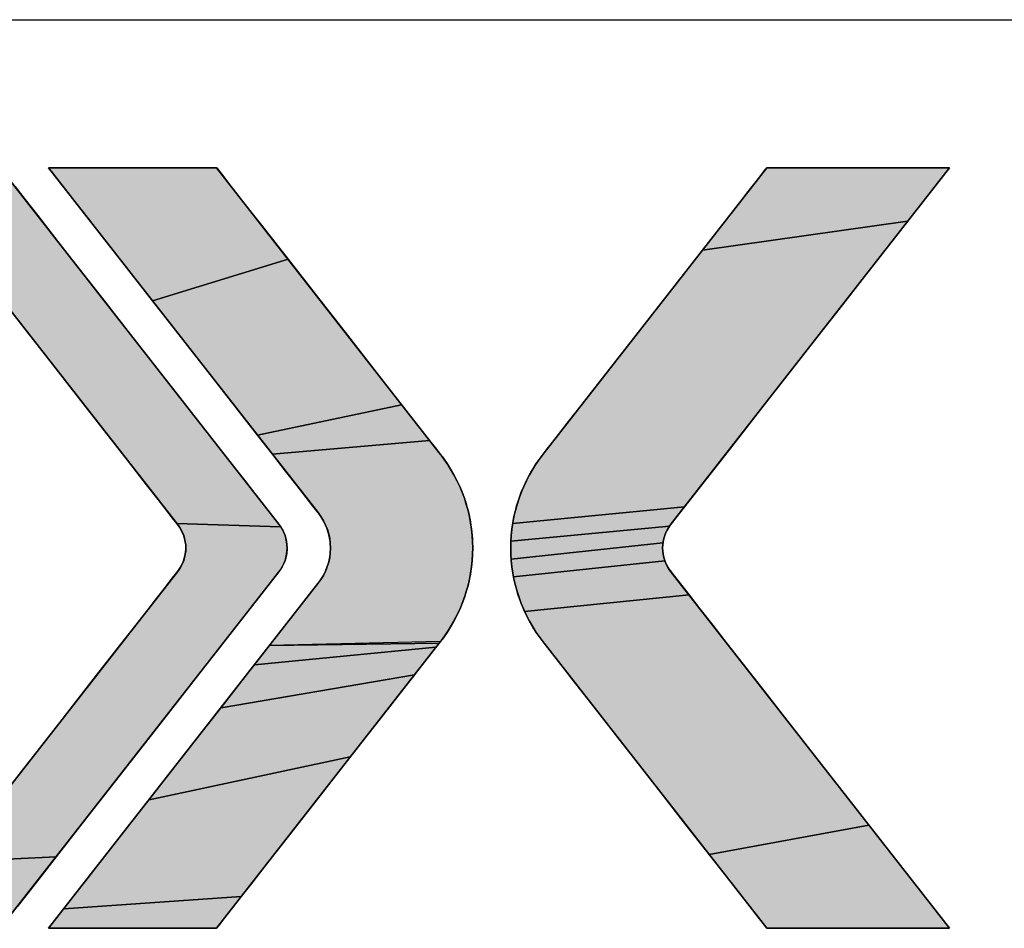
# Model space of a CAD drawing. Header units: millimetres. Extents: x 0 to 594, y 0 to 420.
# Tile 20 of 32: x 533.8 to 541.43, y 78.96 to 86. Entities that reach past the tile are written whole.
import ezdxf

# ---------------------------------------------------------------- set-up
doc = ezdxf.new("R2010")
doc.units = ezdxf.units.MM
doc.header["$LTSCALE"] = 32.67
doc.layers.add('00_TOPRB0400WD-FORMAT', color=7, linetype='CONTINUOUS')

# ---------------------------------------------------------------- blocks, each defined once
blk = doc.blocks.new('MXON2_BL1', base_point=(539.2174, 80.0821))
at = {"layer": '00_TOPRB0400WD-FORMAT', "linetype": 'Continuous'}
for points in [[(533.6508, 84.8541), (533.664, 84.8371), (533.7021, 84.7884), (533.7626, 84.711), (533.8428, 84.6083), (533.9404, 84.4835), (534.0527, 84.3397), (534.1773, 84.1802), (534.4532, 83.8271), (534.7479, 83.4498), (535.0414, 83.0742), (535.3136, 82.7258), (535.4353, 82.57), (535.5442, 82.4307), (535.6376, 82.3111), (535.7132, 82.2144), (535.7683, 82.1439), (535.8004, 82.1028), (535.8219, 82.0741), (535.0196, 82.0975), (534.9937, 82.1307), (534.9441, 82.1942), (534.8734, 82.2846), (534.7842, 82.3988), (534.679, 82.5335), (534.5602, 82.6855), (534.4305, 82.8516), (534.2922, 83.0286), (534.0003, 83.4022), (533.7046, 83.7807), (533.4252, 84.1383), (533.298, 84.3012), (533.1824, 84.4492), (533.0809, 84.579), (532.9961, 84.6876), (532.9305, 84.7716), (532.8866, 84.8278), (532.8668, 84.853), (532.8687, 84.8541), (532.9005, 84.8541), (532.9619, 84.8541), (533.0458, 84.8541), (533.1448, 84.8541), (533.2516, 84.8541), (533.3589, 84.8541), (533.4592, 84.8541), (533.5454, 84.8541), (533.6101, 84.8541), (533.646, 84.8541)], [(535.3273, 84.852), (535.3453, 84.8289), (535.3818, 84.7822), (535.4347, 84.7145), (535.5021, 84.6282), (535.5823, 84.5256), (535.6732, 84.4092), (535.8798, 84.1447), (534.8309, 83.8232), (534.5664, 84.1618), (534.4457, 84.3162), (534.3358, 84.457), (534.2389, 84.581), (534.1573, 84.6854), (534.0934, 84.7672), (534.0494, 84.8236), (534.0275, 84.8515), (534.0283, 84.8541), (534.0448, 84.8541), (534.0748, 84.8541), (534.1699, 84.8541), (534.3019, 84.8541), (534.4597, 84.8541), (534.6317, 84.8541), (534.8065, 84.8541), (534.9728, 84.8541), (535.1192, 84.8541), (535.2341, 84.8541), (535.3063, 84.8541)], [(540.9998, 84.8501), (540.9755, 84.8189), (540.929, 84.7594), (540.8626, 84.6745), (540.7786, 84.567), (540.6793, 84.4398), (539.09, 84.215), (539.2866, 84.4667), (539.3715, 84.5753), (539.4451, 84.6695), (539.5055, 84.7468), (539.5509, 84.8048), (539.5794, 84.8414), (539.5893, 84.8541), (539.5975, 84.8541), (539.6209, 84.8541), (539.7075, 84.8541), (539.8373, 84.8541), (539.9984, 84.8541), (540.1788, 84.8541), (540.3667, 84.8541), (540.5502, 84.8541), (540.7172, 84.8541), (540.856, 84.8541), (540.9545, 84.8541), (540.985, 84.8541), (541.0009, 84.8541)], [(540.5669, 84.296), (540.4437, 84.1383), (540.1741, 83.7931), (539.8885, 83.4276), (539.6052, 83.065), (539.3423, 82.7286), (539.2242, 82.5774), (539.1181, 82.4416), (539.0262, 82.3239), (538.9507, 82.2273), (537.6199, 82.0993), (537.6506, 82.2353), (537.6977, 82.3679), (537.7612, 82.4953), (537.841, 82.6162), (537.8636, 82.6453), (537.8661, 82.6485), (537.8856, 82.6734), (537.9228, 82.721), (537.9759, 82.789), (538.0431, 82.875), (538.1225, 82.9767), (538.2124, 83.0918), (538.4164, 83.3528), (538.6403, 83.6394), (538.8697, 83.933), (539.09, 84.215), (540.6793, 84.4398)], [(536.1069, 83.854), (536.3393, 83.5566), (536.5619, 83.2717), (536.7595, 83.0188), (535.6445, 82.7818), (535.3883, 83.1098), (535.111, 83.4648), (534.8309, 83.8232), (535.8798, 84.1447)], [(536.9169, 82.8173), (536.9758, 82.7419), (535.759, 82.6353), (535.6445, 82.7818), (536.7595, 83.0188), (536.8441, 82.9104)], [(537.0514, 82.6453), (537.1363, 82.5246), (537.2045, 82.3968), (537.2558, 82.2635), (537.2902, 82.1262), (537.3079, 81.9864), (537.3087, 81.8459), (537.2928, 81.706), (537.26, 81.5684), (537.2104, 81.4346), (537.1439, 81.3062), (537.0607, 81.1847), (535.7362, 81.1533), (535.8412, 81.2876), (535.9322, 81.4041), (536.0069, 81.4997), (536.0631, 81.5717), (536.0985, 81.617), (536.1277, 81.6551), (536.1565, 81.7019), (536.179, 81.751), (536.1952, 81.8018), (536.2051, 81.8537), (536.2086, 81.9062), (536.2059, 81.9587), (536.1968, 82.0106), (536.1814, 82.0613), (536.1597, 82.1103), (536.1317, 82.157), (536.1039, 82.1938), (536.0729, 82.2335), (536.0207, 82.3004), (535.9494, 82.3916), (535.8614, 82.5042), (535.759, 82.6353), (536.9758, 82.7419), (537.0191, 82.6865), (537.0447, 82.6537), (537.0513, 82.6453), (537.0513, 82.6453), (537.0513, 82.6453), (537.0513, 82.6453), (537.0513, 82.6453), (537.0513, 82.6453), (537.0513, 82.6453), (537.0513, 82.6453), (537.0514, 82.6453), (537.0514, 82.6453), (537.0514, 82.6453)], [(537.8636, 82.6453), (537.841, 82.6162), (537.8635, 82.6453), (537.8635, 82.6453), (537.8635, 82.6453), (537.8635, 82.6453), (537.8635, 82.6453), (537.8635, 82.6453), (537.8635, 82.6453), (537.8636, 82.6453), (537.8636, 82.6453), (537.8636, 82.6453), (537.8636, 82.6453), (537.8636, 82.6453), (537.8636, 82.6453)], [(538.8583, 82.109), (538.8349, 82.0785), (537.6056, 81.9611), (537.6199, 82.0993), (538.9507, 82.2273), (538.894, 82.1547)], [(535.0397, 82.0702), (535.0196, 82.0975), (535.8219, 82.0741), (535.8408, 82.0421), (535.8553, 82.0085), (535.8655, 81.9738), (535.8712, 81.9382), (535.8726, 81.9024), (535.8696, 81.8666), (535.8622, 81.8313), (535.8504, 81.7969), (535.8343, 81.7639), (535.8137, 81.7326), (535.8045, 81.7207), (535.7785, 81.6875), (535.729, 81.624), (535.6583, 81.5336), (535.5691, 81.4194), (535.4639, 81.2847), (535.3451, 81.1327), (535.2153, 80.9666), (534.9328, 80.605), (534.6365, 80.2257), (534.3464, 79.8544), (534.21, 79.6798), (534.0828, 79.517), (533.2679, 79.4784), (533.3924, 79.6379), (533.5268, 79.8098), (533.8146, 80.1783), (534.1112, 80.558), (534.3966, 80.9232), (534.5287, 81.0923), (534.6505, 81.2482), (534.7593, 81.3875), (534.8528, 81.5071), (534.9283, 81.6038), (534.9834, 81.6743), (535.0155, 81.7154), (535.026, 81.7288), (535.047, 81.7599), (535.0638, 81.7927), (535.0761, 81.827), (535.084, 81.8622), (535.0876, 81.8979), (535.0868, 81.9338), (535.0816, 81.9693), (535.072, 82.0042), (535.058, 82.038)], [(538.7903, 81.9822), (538.7837, 81.9481), (537.6077, 81.8224), (537.6056, 81.9611), (538.8349, 82.0785), (538.8159, 82.0478), (538.8011, 82.0156)], [(538.7883, 81.8445), (538.798, 81.8108), (537.6261, 81.6847), (537.6077, 81.8224), (538.7837, 81.9481), (538.7811, 81.9134), (538.7826, 81.8788)], [(538.8734, 81.6899), (538.9198, 81.6304), (538.9862, 81.5454), (537.7121, 81.418), (537.6609, 81.5494), (537.6261, 81.6847), (538.798, 81.8108), (538.8118, 81.7783), (538.8297, 81.7472), (538.849, 81.721)], [(539.0702, 81.4379), (539.1695, 81.3108), (539.2819, 81.1669), (539.4051, 81.0092), (539.5368, 80.8406), (539.8167, 80.4824), (540.1034, 80.1154), (540.3788, 79.763), (539.1419, 79.5367), (538.9262, 79.8128), (538.6977, 80.1052), (538.471, 80.3953), (538.2608, 80.6645), (538.1663, 80.7854), (538.0814, 80.8941), (538.0078, 80.9882), (537.9474, 81.0655), (537.9021, 81.1236), (537.8735, 81.1602), (537.8636, 81.1729), (537.8636, 81.1729), (537.8636, 81.1729), (537.8636, 81.1729), (537.8636, 81.1729), (537.8636, 81.1729), (537.8636, 81.1729), (537.8635, 81.1729), (537.8635, 81.173), (537.8635, 81.173), (537.8635, 81.173), (537.8635, 81.173), (537.8635, 81.173), (537.7796, 81.292), (537.7121, 81.418), (538.9862, 81.5454)], [(537.0476, 81.1681), (537.0257, 81.1401), (535.6196, 81.0041), (535.7362, 81.1533), (537.0513, 81.1729)], [(537.0513, 81.1729), (535.7362, 81.1533), (537.0514, 81.173), (537.0514, 81.173), (537.0514, 81.173), (537.0514, 81.1729), (537.0514, 81.1729), (537.0514, 81.1729), (537.0513, 81.1729), (537.0513, 81.1729), (537.0513, 81.1729), (537.0513, 81.1729), (537.0513, 81.1729), (537.0513, 81.1729)], [(536.9299, 81.0174), (536.8597, 80.9276), (535.3606, 80.6725), (535.6196, 81.0041), (537.0257, 81.1401), (536.9858, 81.0891)], [(536.6844, 80.7032), (536.583, 80.5735), (536.3623, 80.2909), (534.8031, 79.9591), (535.0823, 80.3164), (535.3606, 80.6725), (536.8597, 80.9276), (536.7773, 80.8221)], [(536.1302, 79.9939), (535.9019, 79.7016), (535.6925, 79.4336), (535.5996, 79.3148), (535.5172, 79.2092), (534.143, 79.1144), (534.2212, 79.2144), (534.3152, 79.3347), (534.4226, 79.4722), (534.5413, 79.6241), (534.8031, 79.9591), (536.3623, 80.2909)], [(540.5065, 79.5995), (540.6246, 79.4483), (540.7308, 79.3125), (540.8227, 79.1948), (540.8982, 79.0982), (540.9549, 79.0256), (540.9906, 78.9799), (541.003, 78.964), (540.9949, 78.964), (540.9715, 78.964), (540.8848, 78.964), (540.755, 78.964), (540.5939, 78.964), (540.4135, 78.964), (540.2256, 78.964), (540.0422, 78.964), (539.8751, 78.964), (539.7364, 78.964), (539.6378, 78.964), (539.6073, 78.964), (539.5914, 78.964), (539.5868, 78.9673), (539.5673, 78.9922), (539.5302, 79.0398), (539.4771, 79.1077), (539.4099, 79.1937), (539.3304, 79.2955), (539.2405, 79.4105), (539.1419, 79.5367), (540.3788, 79.763)], [(534.0828, 79.517), (533.9672, 79.369), (533.8657, 79.2391), (533.7809, 79.1305), (533.7153, 79.0466), (533.6713, 78.9903), (533.6516, 78.9651), (533.6364, 78.964), (533.5888, 78.964), (533.5152, 78.964), (533.4229, 78.964), (533.319, 78.964), (533.2111, 78.964), (533.1064, 78.964), (533.0122, 78.964), (532.9358, 78.964), (532.8847, 78.964), (532.866, 78.964), (532.8792, 78.981), (532.9173, 79.0298), (532.9778, 79.1071), (533.058, 79.2098), (533.1555, 79.3347), (533.2679, 79.4784)], [(535.447, 79.1194), (535.3911, 79.0478), (535.3512, 78.9968), (535.3293, 78.9688), (535.3108, 78.964), (535.2435, 78.964), (535.1323, 78.964), (534.9886, 78.964), (534.8237, 78.964), (534.6492, 78.964), (534.4764, 78.964), (534.3167, 78.964), (534.1816, 78.964), (534.0824, 78.964), (534.0305, 78.964), (534.026, 78.9647), (534.0431, 78.9866), (534.0829, 79.0375), (534.143, 79.1144), (535.5172, 79.2092)]]:
    blk.add_hatch(color=2, dxfattribs=at).paths.add_polyline_path(points)
at = {"layer": '00_TOPRB0400WD-FORMAT', "color": 2, "linetype": 'Continuous'}
for points in [[(533.7626, 84.711), (533.8428, 84.6083), (533.9404, 84.4835), (534.0527, 84.3397), (534.1773, 84.1802), (534.4532, 83.8271), (534.7479, 83.4498), (535.0414, 83.0742), (535.3136, 82.7258), (535.4353, 82.57), (535.5442, 82.4307), (535.6376, 82.3111), (535.7132, 82.2144), (535.7683, 82.1439), (535.8004, 82.1028), (535.8219, 82.0741), (535.0196, 82.0975), (534.9937, 82.1307), (534.9441, 82.1942), (534.8734, 82.2846), (534.7842, 82.3988), (534.679, 82.5335), (534.5602, 82.6855), (534.4305, 82.8516), (534.2922, 83.0286), (534.0003, 83.4022), (533.7046, 83.7807)], [(535.3273, 84.852), (535.3453, 84.8289), (535.3818, 84.7822), (535.4347, 84.7145), (535.5021, 84.6282), (535.5823, 84.5256), (535.6732, 84.4092), (535.8798, 84.1447), (534.8309, 83.8232), (534.5664, 84.1618), (534.4457, 84.3162), (534.3358, 84.457), (534.2389, 84.581), (534.1573, 84.6854), (534.0934, 84.7672), (534.0494, 84.8236), (534.0275, 84.8515), (534.0283, 84.8541), (534.0448, 84.8541), (534.0748, 84.8541), (534.1699, 84.8541), (534.3019, 84.8541), (534.4597, 84.8541), (534.6317, 84.8541), (534.8065, 84.8541), (534.9728, 84.8541), (535.1192, 84.8541), (535.2341, 84.8541), (535.3063, 84.8541), (535.3273, 84.852)], [(540.9998, 84.8501), (540.9755, 84.8189), (540.929, 84.7594), (540.8626, 84.6745), (540.7786, 84.567), (540.6793, 84.4398), (539.09, 84.215), (539.2866, 84.4667), (539.3715, 84.5753), (539.4451, 84.6695), (539.5055, 84.7468), (539.5509, 84.8048), (539.5794, 84.8414), (539.5893, 84.8541), (539.5975, 84.8541), (539.6209, 84.8541), (539.7075, 84.8541), (539.8373, 84.8541), (539.9984, 84.8541), (540.1788, 84.8541), (540.3667, 84.8541), (540.5502, 84.8541), (540.7172, 84.8541), (540.856, 84.8541), (540.9545, 84.8541), (540.985, 84.8541), (541.0009, 84.8541), (540.9998, 84.8501)], [(540.5669, 84.296), (540.4437, 84.1383), (540.1741, 83.7931), (539.8885, 83.4276), (539.6052, 83.065), (539.3423, 82.7286), (539.2242, 82.5774), (539.1181, 82.4416), (539.0262, 82.3239), (538.9507, 82.2273), (537.6199, 82.0993), (537.6506, 82.2353), (537.6977, 82.3679), (537.7612, 82.4953), (537.841, 82.6162), (537.8636, 82.6453), (537.8661, 82.6485), (537.8856, 82.6734), (537.9228, 82.721), (537.9759, 82.789), (538.0431, 82.875), (538.1225, 82.9767), (538.2124, 83.0918), (538.4164, 83.3528), (538.6403, 83.6394), (538.8697, 83.933), (539.09, 84.215), (540.6793, 84.4398), (540.5669, 84.296)], [(536.1069, 83.854), (536.3393, 83.5566), (536.5619, 83.2717), (536.7595, 83.0188), (535.6445, 82.7818), (535.3883, 83.1098), (535.111, 83.4648), (534.8309, 83.8232), (535.8798, 84.1447), (536.1069, 83.854)], [(536.9169, 82.8173), (536.9758, 82.7419), (535.759, 82.6353), (535.6445, 82.7818), (536.7595, 83.0188), (536.8441, 82.9104), (536.9169, 82.8173)], [(537.0514, 82.6453), (537.1363, 82.5246), (537.2045, 82.3968), (537.2558, 82.2635), (537.2902, 82.1262), (537.3079, 81.9864), (537.3087, 81.8459), (537.2928, 81.706), (537.26, 81.5684), (537.2104, 81.4346), (537.1439, 81.3062), (537.0607, 81.1847), (535.7362, 81.1533), (535.8412, 81.2876), (535.9322, 81.4041), (536.0069, 81.4997), (536.0631, 81.5717), (536.0985, 81.617), (536.1277, 81.6551), (536.1565, 81.7019), (536.179, 81.751), (536.1952, 81.8018), (536.2051, 81.8537), (536.2086, 81.9062), (536.2059, 81.9587), (536.1968, 82.0106), (536.1814, 82.0613), (536.1597, 82.1103), (536.1317, 82.157), (536.1039, 82.1938), (536.0729, 82.2335), (536.0207, 82.3004), (535.9494, 82.3916), (535.8614, 82.5042), (535.759, 82.6353), (536.9758, 82.7419), (537.0191, 82.6865), (537.0447, 82.6537), (537.0513, 82.6453), (537.0513, 82.6453), (537.0513, 82.6453), (537.0513, 82.6453), (537.0513, 82.6453), (537.0513, 82.6453), (537.0513, 82.6453), (537.0513, 82.6453), (537.0514, 82.6453), (537.0514, 82.6453), (537.0514, 82.6453), (537.0514, 82.6453)], [(537.8636, 82.6453), (537.841, 82.6162), (537.8635, 82.6453), (537.8635, 82.6453), (537.8635, 82.6453), (537.8635, 82.6453), (537.8635, 82.6453), (537.8635, 82.6453), (537.8635, 82.6453), (537.8636, 82.6453), (537.8636, 82.6453), (537.8636, 82.6453), (537.8636, 82.6453), (537.8636, 82.6453), (537.8636, 82.6453), (537.8636, 82.6453)], [(538.8583, 82.109), (538.8349, 82.0785), (537.6056, 81.9611), (537.6199, 82.0993), (538.9507, 82.2273), (538.894, 82.1547), (538.8583, 82.109)], [(535.0397, 82.0702), (535.0196, 82.0975), (535.8219, 82.0741), (535.8408, 82.0421), (535.8553, 82.0085), (535.8655, 81.9738), (535.8712, 81.9382), (535.8726, 81.9024), (535.8696, 81.8666), (535.8622, 81.8313), (535.8504, 81.7969), (535.8343, 81.7639), (535.8137, 81.7326), (535.8045, 81.7207), (535.7785, 81.6875), (535.729, 81.624), (535.6583, 81.5336), (535.5691, 81.4194), (535.4639, 81.2847), (535.3451, 81.1327), (535.2153, 80.9666), (534.9328, 80.605), (534.6365, 80.2257), (534.3464, 79.8544), (534.21, 79.6798), (534.0828, 79.517), (533.2679, 79.4784)], [(533.5268, 79.8098), (533.8146, 80.1783), (534.1112, 80.558), (534.3966, 80.9232), (534.5287, 81.0923), (534.6505, 81.2482), (534.7593, 81.3875), (534.8528, 81.5071), (534.9283, 81.6038), (534.9834, 81.6743), (535.0155, 81.7154), (535.026, 81.7288), (535.047, 81.7599), (535.0638, 81.7927), (535.0761, 81.827), (535.084, 81.8622), (535.0876, 81.8979), (535.0868, 81.9338), (535.0816, 81.9693), (535.072, 82.0042), (535.058, 82.038), (535.0397, 82.0702)], [(538.7903, 81.9822), (538.7837, 81.9481), (537.6077, 81.8224), (537.6056, 81.9611), (538.8349, 82.0785), (538.8159, 82.0478), (538.8011, 82.0156), (538.7903, 81.9822)], [(538.7883, 81.8445), (538.798, 81.8108), (537.6261, 81.6847), (537.6077, 81.8224), (538.7837, 81.9481), (538.7811, 81.9134), (538.7826, 81.8788), (538.7883, 81.8445)], [(538.8734, 81.6899), (538.9198, 81.6304), (538.9862, 81.5454), (537.7121, 81.418), (537.6609, 81.5494), (537.6261, 81.6847), (538.798, 81.8108), (538.8118, 81.7783), (538.8297, 81.7472), (538.849, 81.721), (538.8734, 81.6899)], [(539.0702, 81.4379), (539.1695, 81.3108), (539.2819, 81.1669), (539.4051, 81.0092), (539.5368, 80.8406), (539.8167, 80.4824), (540.1034, 80.1154), (540.3788, 79.763), (539.1419, 79.5367), (538.9262, 79.8128), (538.6977, 80.1052), (538.471, 80.3953), (538.2608, 80.6645), (538.1663, 80.7854), (538.0814, 80.8941), (538.0078, 80.9882), (537.9474, 81.0655), (537.9021, 81.1236), (537.8735, 81.1602), (537.8636, 81.1729), (537.8636, 81.1729), (537.8636, 81.1729), (537.8636, 81.1729), (537.8636, 81.1729), (537.8636, 81.1729), (537.8636, 81.1729), (537.8635, 81.1729), (537.8635, 81.173), (537.8635, 81.173), (537.8635, 81.173), (537.8635, 81.173), (537.8635, 81.173), (537.7796, 81.292), (537.7121, 81.418), (538.9862, 81.5454), (539.0702, 81.4379)], [(537.0476, 81.1681), (537.0257, 81.1401), (535.6196, 81.0041), (535.7362, 81.1533), (537.0513, 81.1729), (537.0476, 81.1681)], [(537.0513, 81.1729), (535.7362, 81.1533), (537.0514, 81.173), (537.0514, 81.173), (537.0514, 81.173), (537.0514, 81.1729), (537.0514, 81.1729), (537.0514, 81.1729), (537.0513, 81.1729), (537.0513, 81.1729), (537.0513, 81.1729), (537.0513, 81.1729), (537.0513, 81.1729), (537.0513, 81.1729), (537.0513, 81.1729)], [(536.9299, 81.0174), (536.8597, 80.9276), (535.3606, 80.6725), (535.6196, 81.0041), (537.0257, 81.1401), (536.9858, 81.0891), (536.9299, 81.0174)], [(536.6844, 80.7032), (536.583, 80.5735), (536.3623, 80.2909), (534.8031, 79.9591), (535.0823, 80.3164), (535.3606, 80.6725), (536.8597, 80.9276), (536.7773, 80.8221), (536.6844, 80.7032)], [(536.1302, 79.9939), (535.9019, 79.7016), (535.6925, 79.4336), (535.5996, 79.3148), (535.5172, 79.2092), (534.143, 79.1144), (534.2212, 79.2144), (534.3152, 79.3347), (534.4226, 79.4722), (534.5413, 79.6241), (534.8031, 79.9591), (536.3623, 80.2909), (536.1302, 79.9939)], [(540.5065, 79.5995), (540.6246, 79.4483), (540.7308, 79.3125), (540.8227, 79.1948), (540.8982, 79.0982), (540.9549, 79.0256), (540.9906, 78.9799), (541.003, 78.964), (540.9949, 78.964), (540.9715, 78.964), (540.8848, 78.964), (540.755, 78.964), (540.5939, 78.964), (540.4135, 78.964), (540.2256, 78.964), (540.0422, 78.964), (539.8751, 78.964), (539.7364, 78.964), (539.6378, 78.964), (539.6073, 78.964), (539.5914, 78.964), (539.5868, 78.9673), (539.5673, 78.9922), (539.5302, 79.0398), (539.4771, 79.1077), (539.4099, 79.1937), (539.3304, 79.2955), (539.2405, 79.4105), (539.1419, 79.5367), (540.3788, 79.763), (540.5065, 79.5995)], [(534.0828, 79.517), (533.9672, 79.369), (533.8657, 79.2391), (533.7809, 79.1305)], [(533.2679, 79.4784), (534.0828, 79.517)], [(535.447, 79.1194), (535.3911, 79.0478), (535.3512, 78.9968), (535.3293, 78.9688), (535.3108, 78.964), (535.2435, 78.964), (535.1323, 78.964), (534.9886, 78.964), (534.8237, 78.964), (534.6492, 78.964), (534.4764, 78.964), (534.3167, 78.964), (534.1816, 78.964), (534.0824, 78.964), (534.0305, 78.964), (534.026, 78.9647), (534.0431, 78.9866), (534.0829, 79.0375), (534.143, 79.1144), (535.5172, 79.2092), (535.447, 79.1194)]]:
    blk.add_lwpolyline(points, dxfattribs=at)
at = {"layer": '00_TOPRB0400WD-FORMAT', "color": 7, "linetype": 'Continuous'}
for points, knots in [([(532.866, 78.964), (532.866, 78.964), (533.6508, 78.964), (533.6508, 78.964), (533.6508, 78.964), (535.8079, 81.7251), (535.8079, 81.7251), (535.8943, 81.833), (535.8943, 81.9853), (535.8079, 82.0931), (535.8079, 82.0931), (533.6508, 84.8541), (533.6508, 84.8541), (533.6508, 84.8541), (532.866, 84.8541), (532.866, 84.8541), (532.866, 84.8541), (535.023, 82.0931), (535.023, 82.0931), (535.1095, 81.9853), (535.1094, 81.833), (535.023, 81.7251), (535.023, 81.7251), (532.866, 78.964), (532.866, 78.964)], [0, 0, 0, 0, 1, 1, 1, 2, 2, 2, 3, 3, 3, 4, 4, 4, 5, 5, 5, 6, 6, 6, 7, 7, 7, 8, 8, 8, 8]), ([(532.866, 78.964), (532.866, 78.964), (535.023, 81.7251), (535.023, 81.7251), (535.1094, 81.833), (535.1095, 81.9853), (535.023, 82.0931), (535.023, 82.0931), (532.866, 84.8541), (532.866, 84.8541), (532.866, 84.8541), (533.6508, 84.8541), (533.6508, 84.8541), (533.6508, 84.8541), (535.8079, 82.0931), (535.8079, 82.0931), (535.8943, 81.9853), (535.8943, 81.833), (535.8079, 81.7251), (535.8079, 81.7251), (533.6508, 78.964), (533.6508, 78.964), (533.6508, 78.964), (532.866, 78.964), (532.866, 78.964)], [0, 0, 0, 0, 1, 1, 1, 2, 2, 2, 3, 3, 3, 4, 4, 4, 5, 5, 5, 6, 6, 6, 7, 7, 7, 8, 8, 8, 8]), ([(537.0514, 82.6453), (537.0514, 82.6453), (537.0513, 82.6453), (537.0513, 82.6453), (537.0513, 82.6453), (535.3256, 84.8541), (535.3256, 84.8541), (535.3256, 84.8541), (534.0255, 84.8541), (534.0255, 84.8541), (534.0255, 84.8541), (536.1119, 82.1837), (536.1119, 82.1837), (536.2411, 82.0227), (536.2411, 81.7954), (536.1109, 81.6328), (536.1109, 81.6328), (534.0255, 78.964), (534.0255, 78.964), (534.0255, 78.964), (535.3256, 78.964), (535.3256, 78.964), (535.3256, 78.964), (537.0513, 81.1729), (537.0513, 81.1729), (537.0513, 81.1729), (537.0514, 81.1729), (537.0514, 81.173), (537.3968, 81.6045), (537.3968, 82.2137), (537.0514, 82.6453)], [0, 0, 0, 0, 1, 1, 1, 2, 2, 2, 3, 3, 3, 4, 4, 4, 5, 5, 5, 6, 6, 6, 7, 7, 7, 8, 8, 8, 9, 9, 9, 10, 10, 10, 10]), ([(537.0514, 82.6453), (537.3968, 82.2137), (537.3968, 81.6045), (537.0514, 81.173), (537.0514, 81.1729), (537.0513, 81.1729), (537.0513, 81.1729), (537.0513, 81.1729), (535.3256, 78.964), (535.3256, 78.964), (535.3256, 78.964), (534.0255, 78.964), (534.0255, 78.964), (534.0255, 78.964), (536.1109, 81.6328), (536.1109, 81.6328), (536.2411, 81.7954), (536.2411, 82.0227), (536.1119, 82.1837), (536.1119, 82.1837), (534.0255, 84.8541), (534.0255, 84.8541), (534.0255, 84.8541), (535.3256, 84.8541), (535.3256, 84.8541), (535.3256, 84.8541), (537.0513, 82.6453), (537.0513, 82.6453), (537.0513, 82.6453), (537.0514, 82.6453), (537.0514, 82.6453)], [0, 0, 0, 0, 1, 1, 1, 2, 2, 2, 3, 3, 3, 4, 4, 4, 5, 5, 5, 6, 6, 6, 7, 7, 7, 8, 8, 8, 9, 9, 9, 10, 10, 10, 10]), ([(541.003, 78.964), (541.003, 78.964), (539.5893, 78.964), (539.5893, 78.964), (539.5893, 78.964), (537.8636, 81.1729), (537.8636, 81.1729), (537.8636, 81.1729), (537.8636, 81.1729), (537.8636, 81.1729), (537.8636, 81.1729), (537.8635, 81.173), (537.8635, 81.173), (537.5182, 81.6045), (537.518, 82.2137), (537.8635, 82.6452), (537.8635, 82.6452), (537.8636, 82.6453), (537.8636, 82.6453), (537.8636, 82.6453), (537.8636, 82.6453), (537.8636, 82.6453), (537.8636, 82.6453), (539.5893, 84.8541), (539.5893, 84.8541), (539.5893, 84.8541), (541.003, 84.8541), (541.003, 84.8541), (541.003, 84.8541), (538.8459, 82.0931), (538.8459, 82.0931), (538.7595, 81.9853), (538.7595, 81.833), (538.8459, 81.7251), (538.8459, 81.7251), (541.003, 78.964), (541.003, 78.964)], [0, 0, 0, 0, 1, 1, 1, 2, 2, 2, 3, 3, 3, 4, 4, 4, 5, 5, 5, 6, 6, 6, 7, 7, 7, 8, 8, 8, 9, 9, 9, 10, 10, 10, 11, 11, 11, 12, 12, 12, 12]), ([(541.003, 78.964), (541.003, 78.964), (538.8459, 81.7251), (538.8459, 81.7251), (538.7595, 81.833), (538.7595, 81.9853), (538.8459, 82.0931), (538.8459, 82.0931), (541.003, 84.8541), (541.003, 84.8541), (541.003, 84.8541), (539.5893, 84.8541), (539.5893, 84.8541), (539.5893, 84.8541), (537.8636, 82.6453), (537.8636, 82.6453), (537.8636, 82.6453), (537.8636, 82.6453), (537.8636, 82.6453), (537.8636, 82.6453), (537.8635, 82.6452), (537.8635, 82.6452), (537.518, 82.2137), (537.5182, 81.6045), (537.8635, 81.173), (537.8635, 81.173), (537.8636, 81.1729), (537.8636, 81.1729), (537.8636, 81.1729), (537.8636, 81.1729), (537.8636, 81.1729), (537.8636, 81.1729), (539.5893, 78.964), (539.5893, 78.964), (539.5893, 78.964), (541.003, 78.964), (541.003, 78.964)], [0, 0, 0, 0, 1, 1, 1, 2, 2, 2, 3, 3, 3, 4, 4, 4, 5, 5, 5, 6, 6, 6, 7, 7, 7, 8, 8, 8, 9, 9, 9, 10, 10, 10, 11, 11, 11, 12, 12, 12, 12])]:
    blk.add_open_spline(points, degree=3, knots=knots, dxfattribs=at)
at = {"layer": '00_TOPRB0400WD-FORMAT', "color": 2, "linetype": 'Continuous'}
blk.add_solid([(537.0607, 81.1847), (537.0514, 81.173), (535.7362, 81.1533), (537.0514, 81.173)], dxfattribs=at)

msp = doc.modelspace()

# ---------------------------------------------------------------- linework, layer by layer
at = {"layer": '00_TOPRB0400WD-FORMAT', "color": 2, "linetype": 'Continuous'}
msp.add_line((448.999989, 85.999983), (568.999989, 85.999983), dxfattribs=at)

# ---------------------------------------------------------------- block references
msp.add_blockref('MXON2_BL1', (539.217377, 80.082104), dxfattribs=at)

doc.saveas('drawing.dxf')
